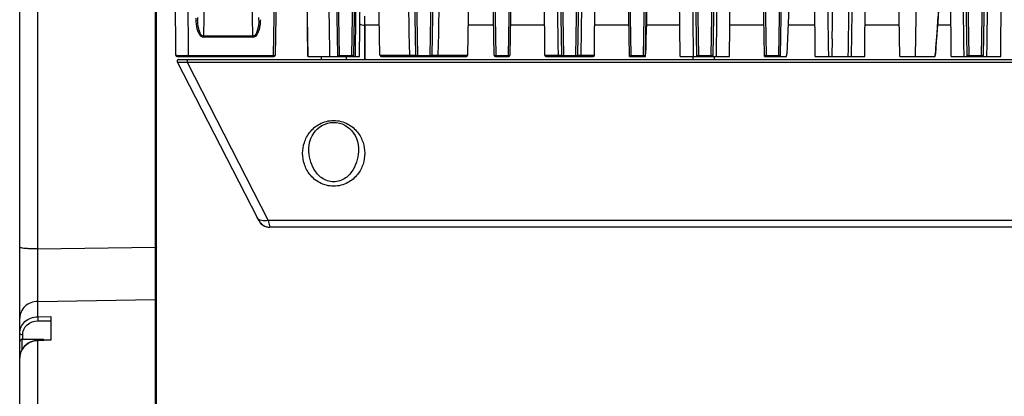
# Paper-space layout 'DRW0010_1_2' of a CAD drawing. Header units: millimetres. Extents: x 0 to 420, y 0 to 297.
# Tile 11 of 171: x 57 to 104, y 89 to 108. Entities that reach past the tile are written whole.
import ezdxf

# ---------------------------------------------------------------- set-up
doc = ezdxf.new("R2010")
doc.units = ezdxf.units.MM
doc.header["$LTSCALE"] = 23.1
doc.layers.get('0').update_dxf_attribs({"linetype": 'CONTINUOUS'})
doc.layers.add('02___PRT_ALL_AXES', color=7, linetype='CONTINUOUS')

psp = doc.layouts.new('DRW0010_1_2')

# ---------------------------------------------------------------- linework, layer by layer
at = {"color": 7, "linetype": 'Continuous'}
for p, q in [((63.1608, 88.4061), (63.1608, 141.4461)), ((56.5608, 87.3568), (56.5608, 140.4581)), ((64.0993, 105.875), (63.9216, 126.2582)), ((64.5211, 126.0793), (64.6974, 105.8513)), ((71.6385, 125.497), (71.9827, 105.8445)), ((72.59, 105.8445), (72.9332, 125.497)), ((75.4135, 125.497), (75.7576, 105.8513)), ((76.3651, 105.8513), (76.7095, 125.497)), ((79.1885, 125.497), (79.5326, 105.8513)), ((80.1401, 105.8513), (80.4832, 125.497)), ((82.4495, 125.497), (82.7936, 105.8513)), ((83.4011, 105.8513), (83.7442, 125.497)), ((84.293, 105.875), (84.464, 125.4696)), ((85.7105, 125.497), (86.0547, 105.8445)), ((86.662, 105.8445), (87.0052, 125.497)), ((88.424, 105.8155), (88.2525, 125.4696)), ((88.9715, 125.497), (89.3157, 105.8445)), ((89.923, 105.8445), (90.2662, 125.497)), ((90.8145, 105.8155), (90.986, 125.4696)), ((94.9461, 105.8155), (94.7745, 125.4696)), ((101.5077, 105.8155), (101.3362, 125.4696)), ((102.0155, 125.497), (102.3597, 105.8445)), ((102.967, 105.8445), (103.3102, 125.497)), ((103.8981, 105.8155), (104.0696, 125.4696)), ((71.908, 105.8575), (71.5684, 125.3234)), ((73.0046, 125.323), (72.6649, 105.8735)), ((75.6827, 105.8745), (75.3434, 125.3234)), ((76.7796, 125.3234), (76.44, 105.8745)), ((79.4577, 105.8745), (79.1184, 125.3234)), ((80.5546, 125.3238), (80.215, 105.8745)), ((82.7187, 105.8745), (82.3794, 125.3234)), ((83.8156, 125.3229), (83.476, 105.8745)), ((85.98, 105.8575), (85.6404, 125.3234)), ((87.0766, 125.3229), (86.7369, 105.8735)), ((89.241, 105.8575), (88.9014, 125.3234)), ((90.3376, 125.3238), (89.9979, 105.8735)), ((102.285, 105.8575), (101.9454, 125.3234)), ((103.3816, 125.3238), (103.0419, 105.8735)), ((65.7322, 124.0486), (65.4308, 106.7844)), ((67.8168, 106.7844), (67.5231, 123.6097)), ((97.3365, 105.8155), (97.4949, 123.9655)), ((99.0247, 105.8155), (98.7078, 123.9677)), ((99.7799, 105.8155), (100.0968, 123.9664)), ((72.9501, 105.8155), (73.17, 122.6189)), ((73.9453, 105.8742), (73.5798, 122.622)), ((81.9015, 105.875), (81.7554, 122.6196)), ((70.4724, 105.8155), (70.2543, 122.4714)), ((78.1772, 105.8742), (78.5395, 122.4753)), ((68.8002, 105.8513), (68.9866, 116.5268)), ((69.0766, 116.5615), (68.89, 105.8745)), ((92.502, 105.8575), (92.3153, 116.5557)), ((92.3903, 116.5268), (92.5767, 105.8445)), ((93.184, 105.8445), (93.3705, 116.5268)), ((93.4455, 116.5557), (93.2589, 105.8735)), ((70.4716, 105.8155), (70.3695, 113.6155)), ((63.0992, 108.4447), (63.0992, 96.6042)), ((57.4373, 96.5137), (57.4373, 108.1791)), ((83.6739, 108.2536), (83.6391, 105.875)), ((73.2112, 107.3155), (73.2112, 107.7655)), ((73.2112, 107.3155), (73.2112, 105.6655)), ((73.9138, 107.3155), (73.2112, 107.3155)), ((79.4324, 107.3155), (78.2087, 107.3155)), ((81.8889, 107.3155), (80.2401, 107.3155)), ((85.9544, 107.3155), (84.3056, 107.3155)), ((88.411, 107.3155), (86.7981, 107.3155)), ((92.4764, 107.3155), (90.8276, 107.3155)), ((94.933, 107.3155), (93.6388, 107.3155)), ((98.9985, 107.3155), (97.3496, 107.3155)), ((100.8083, 106.7637), (100.823, 106.967)), ((101.4946, 107.3155), (100.8485, 107.3155)), ((65.4308, 106.7493), (65.4308, 106.7844)), ((67.8168, 106.7844), (65.4308, 106.7844)), ((67.8168, 106.7493), (65.4308, 106.7493)), ((67.8168, 106.7493), (67.8168, 106.7844)), ((95.7587, 105.8155), (95.7741, 106.6687)), ((100.7827, 106.4026), (100.7949, 106.5754)), ((100.7949, 106.5754), (100.8083, 106.7637)), ((100.7506, 105.9382), (100.7623, 106.1091)), ((100.7623, 106.1091), (100.7719, 106.2478)), ((100.7719, 106.2478), (100.7827, 106.4026)), ((64.1583, 105.8155), (68.83, 105.8155)), ((64.1623, 105.5563), (68.0215, 98.0327)), ((64.2281, 105.6655), (165.8935, 105.6655)), ((64.6342, 105.6655), (64.6342, 105.539)), ((64.6342, 105.539), (68.5554, 97.8945)), ((64.6342, 105.539), (165.4884, 105.539)), ((64.6974, 105.8513), (64.6974, 105.8155)), ((64.6974, 105.8513), (68.8002, 105.8513)), ((68.8002, 105.8513), (68.8002, 105.8155)), ((70.4724, 105.8155), (71.9077, 105.8155)), ((71.1104, 105.8155), (71.1104, 105.6655)), ((71.1112, 105.8155), (71.1112, 105.6655)), ((71.9087, 105.8155), (71.908, 105.8575)), ((71.9087, 105.8155), (72.9501, 105.8155)), ((71.9827, 105.8445), (71.9831, 105.8155)), ((72.59, 105.8445), (71.9827, 105.8445)), ((72.3112, 105.8155), (72.3112, 105.6655)), ((72.5896, 105.8155), (72.59, 105.8445)), ((72.6649, 105.8735), (72.6639, 105.8155)), ((72.741, 105.8723), (72.7401, 105.8155)), ((72.741, 105.8723), (72.7401, 105.8155)), ((73.9453, 105.8742), (75.378, 105.8742)), ((74.0055, 105.8155), (78.1172, 105.8155)), ((75.7576, 105.8513), (75.7576, 105.8155)), ((75.7576, 105.8513), (76.3651, 105.8513)), ((76.3651, 105.8513), (76.3651, 105.8155)), ((76.5535, 105.8739), (76.6061, 105.8739)), ((76.6061, 105.8739), (76.7248, 105.8741)), ((76.7248, 105.8741), (76.7446, 105.8742)), ((76.7446, 105.8742), (78.1772, 105.8742)), ((79.5175, 105.8155), (80.155, 105.8155)), ((79.5326, 105.8513), (79.5326, 105.8155)), ((79.5326, 105.8513), (80.1401, 105.8513)), ((80.1401, 105.8513), (80.1401, 105.8155)), ((81.9015, 105.875), (82.5554, 105.875)), ((81.9618, 105.8155), (84.233, 105.8155)), ((82.5554, 105.875), (82.7033, 105.8745)), ((82.5991, 105.8748), (82.6843, 105.8745)), ((82.7936, 105.8513), (82.7936, 105.8155)), ((82.7936, 105.8513), (83.4011, 105.8513)), ((83.4011, 105.8513), (83.4011, 105.8155)), ((83.4196, 105.8155), (83.4192, 105.8155)), ((83.4759, 105.8745), (83.5384, 105.8746)), ((83.519, 105.8155), (83.5385, 105.8155)), ((83.5384, 105.8746), (83.5926, 105.8748)), ((83.5926, 105.8748), (83.6285, 105.8749)), ((83.5926, 105.8748), (83.6285, 105.8749)), ((83.5962, 105.8155), (83.6113, 105.8155)), ((83.6285, 105.8749), (83.6391, 105.875)), ((83.6391, 105.875), (84.293, 105.875)), ((85.9807, 105.8155), (85.98, 105.8575)), ((85.9807, 105.8155), (86.7558, 105.8155)), ((86.0547, 105.8445), (86.0551, 105.8155)), ((86.662, 105.8445), (86.0547, 105.8445)), ((86.6616, 105.8155), (86.662, 105.8445)), ((86.7369, 105.8735), (86.7359, 105.8155)), ((88.424, 105.8155), (89.2407, 105.8155)), ((89.2417, 105.8155), (89.241, 105.8575)), ((89.2417, 105.8155), (90.8145, 105.8155)), ((89.3157, 105.8445), (89.3161, 105.8155)), ((89.923, 105.8445), (89.3157, 105.8445)), ((89.9226, 105.8155), (89.923, 105.8445)), ((89.9979, 105.8735), (89.9969, 105.8155)), ((92.5027, 105.8155), (92.502, 105.8575)), ((92.5027, 105.8155), (93.5603, 105.8155)), ((92.5771, 105.8155), (92.5767, 105.8445)), ((93.184, 105.8445), (92.5767, 105.8445)), ((93.1836, 105.8155), (93.184, 105.8445)), ((93.2589, 105.8735), (93.2579, 105.8155)), ((93.5758, 105.9391), (93.574, 105.9407)), ((94.9461, 105.8155), (97.3365, 105.8155)), ((99.0247, 105.8155), (100.7262, 105.8155)), ((100.7506, 105.9381), (100.7506, 105.9382)), ((101.5077, 105.8155), (103.8981, 105.8155)), ((102.2857, 105.8155), (102.285, 105.8575)), ((102.3597, 105.8445), (102.3601, 105.8155)), ((102.967, 105.8445), (102.3597, 105.8445)), ((102.9666, 105.8155), (102.967, 105.8445)), ((103.0419, 105.8735), (103.0409, 105.8155)), ((70.5112, 101.3377), (70.5112, 101.3386)), ((72.9112, 101.3382), (72.9112, 101.3377)), ((68.0932, 97.8916), (67.9693, 98.1333)), ((68.0938, 97.8916), (67.9714, 98.1303)), ((68.0932, 97.8916), (68.0208, 98.0327)), ((68.0215, 98.0327), (68.0938, 97.8916)), ((68.0932, 97.8916), (68.0932, 97.8916)), ((68.0938, 97.8916), (68.0938, 97.8916)), ((68.5554, 97.8945), (68.6277, 97.5655)), ((161.5669, 97.8945), (68.5554, 97.8945)), ((161.4946, 97.5655), (68.6277, 97.5655)), ((57.4373, 96.5137), (63.0992, 96.6042)), ((63.0992, 96.6042), (63.0991, 96.3475)), ((63.0992, 96.6042), (63.0991, 96.0902)), ((63.0991, 96.0902), (63.0989, 95.3418)), ((63.0991, 96.3475), (63.0991, 94.1929)), ((63.0989, 94.6887), (63.0991, 94.1928)), ((57.4373, 93.9812), (63.0992, 94.0717)), ((63.0991, 94.1928), (63.0992, 94.0717)), ((63.0992, 94.0717), (63.0992, 88.4099)), ((57.4373, 93.2406), (57.4373, 93.9812)), ((57.4373, 93.2406), (58.0608, 93.2462)), ((58.0608, 93.2462), (58.0608, 92.105)), ((57.4359, 93.0414), (58.0608, 93.047)), ((56.7056, 92.1423), (56.7056, 92.3727)), ((56.6808, 91.6672), (56.6808, 92.1423)), ((57.7128, 92.1423), (56.6808, 92.1423)), ((58.0608, 92.1191), (57.4354, 92.095)), ((58.0608, 92.105), (57.4373, 92.081)), ((57.4373, 88.3408), (57.4373, 92.081)), ((57.7128, 92.1057), (57.7128, 92.1423)), ((57.748, 92.1071), (57.7128, 92.1423))]:
    psp.add_line(p, q, dxfattribs=at)
at = {"color": 3, "linetype": 'Continuous'}
psp.add_line((73.2105, 105.6655), (73.2105, 107.3155), dxfattribs=at)
at = {"color": 7, "linetype": 'Continuous'}
for points in [[(100.823, 106.967), (100.839, 107.186), (100.8475, 107.3019), (100.8565, 107.4235), (100.8659, 107.5506), (100.8762, 107.6879), (100.8876, 107.84), (100.9003, 108.007), (100.9143, 108.1908), (100.9297, 108.3907), (100.9463, 108.605), (100.9646, 108.8387), (100.9848, 109.0941), (101.0074, 109.378), (101.0327, 109.6934), (101.0618, 110.0551)], [(83.4192, 105.8155), (83.422, 105.8155), (83.4249, 105.8155), (83.4313, 105.8155)], [(83.4783, 105.8155), (83.4856, 105.8155), (83.4933, 105.8155), (83.5014, 105.8155), (83.51, 105.8155)], [(93.5603, 105.8155), (93.5608, 105.8176), (93.5636, 105.8317), (93.5659, 105.8447), (93.5678, 105.8568), (93.5693, 105.868), (93.5707, 105.8785), (93.5718, 105.8884), (93.5727, 105.8977), (93.5735, 105.9065), (93.5742, 105.9148), (93.5748, 105.9228), (93.5753, 105.9303), (93.5758, 105.9375), (93.5758, 105.9391)], [(100.7263, 105.8155), (100.7298, 105.826), (100.7353, 105.8445), (100.7395, 105.8614), (100.7427, 105.8771), (100.7453, 105.8917), (100.7472, 105.9053), (100.7488, 105.918), (100.7499, 105.93), (100.7506, 105.9381)], [(70.5112, 101.3385), (70.5115, 101.3672), (70.5262, 101.5405), (70.5592, 101.6982), (70.6078, 101.8438), (70.6711, 101.9799), (70.7477, 102.1053), (70.8366, 102.2195), (70.9369, 102.3216), (71.047, 102.4104), (71.1662, 102.4853), (71.2928, 102.545), (71.426, 102.589), (71.5646, 102.6163), (71.7061, 102.6259), (71.8476, 102.6176), (71.9864, 102.5916), (72.1199, 102.5489), (72.2468, 102.4904), (72.3666, 102.4167), (72.4775, 102.3289), (72.5788, 102.2275), (72.6689, 102.1138), (72.7466, 101.9888), (72.8109, 101.8532), (72.8605, 101.7084), (72.8946, 101.5515), (72.9106, 101.3791), (72.9112, 101.3381)], [(63.0989, 95.3418), (63.0989, 95.1099), (63.0989, 94.6887)], [(57.4354, 92.095), (57.3473, 92.0876), (57.2164, 92.0615), (57.091, 92.0179), (56.9736, 91.9577), (56.8669, 91.8821), (56.7731, 91.7929), (56.6944, 91.6917), (56.6327, 91.5809), (56.5894, 91.4628), (56.5656, 91.3401), (56.5609, 91.26)]]:
    psp.add_lwpolyline(points, dxfattribs=at)
for centre, radius, start, end in [((871.8352, 86.4767), 785.3144, 177.718837, 178.5797786), ((742.553, 76.4523), 649.6487, 176.3566377, 177.3983774), ((1652.3116, 83.2596), 1555.9517, 178.9613583, 179.1693813), ((610.232, 69.9392), 510.7566, 175.414447, 175.958064), ((68.6987, 107.6638), 3.6419, 180.03975, 181.2335), ((67.9563, 107.6453), 2.81, 178.96353, 181.833), ((65.5181, 107.6537), 2.5831, 358.28796, 0.93823), ((64.1583, 105.8755), 0.06, 180.5, 270), ((64.1593, 105.8755), 0.06, 180.5, 270), ((64.2281, 105.5905), 0.075, 90, 207.15614), ((64.2291, 105.5905), 0.075, 89.9999, 207.15619), ((64.5453, 112.7754), 6.9227, 267.73376, 268.78766), ((64.6362, 116.4614), 10.6098, 268.71834, 269.06417), ((64.6812, 119.3561), 13.5048, 269.07363, 270.06859), ((68.829, 105.8755), 0.06, 270, 359), ((68.83, 105.8755), 0.06, 270, 359), ((72.5926, 106.0241), 0.1796, 269.15477, 275.55405), ((74.0053, 105.8755), 0.06, 196.04167, 270), ((75.5226, 164.5671), 58.6931, 269.858861, 269.975946), ((75.5457, 160.5641), 54.6901, 269.95, 270.10143), ((75.7427, 105.8755), 0.06, 181, 270.00017), ((76.3798, 105.8755), 0.06, 270, 284.83431), ((76.38, 105.8755), 0.06, 270, 359), ((76.5459, 124.7371), 18.8632, 269.82056, 270.02314), ((78.1172, 105.8755), 0.06, 270, 343.95833), ((79.5175, 105.8755), 0.06, 181, 269.99999), ((79.5177, 105.8755), 0.06, 181, 270.00017), ((80.1548, 105.8755), 0.06, 270, 284.83427), ((80.155, 105.8755), 0.06, 270, 359.00007), ((81.9615, 105.8755), 0.06, 180.5, 270), ((82.7787, 105.8755), 0.06, 181, 270.00017), ((82.7785, 105.8755), 0.06, 255.16668, 270.00002), ((83.4159, 105.8755), 0.06, 270, 359), ((83.4159, 105.8755), 0.06, 270, 359), ((84.233, 105.8755), 0.06, 270, 359.5), ((86.6646, 106.0241), 0.1796, 269.15477, 275.55405), ((82.8277, 106.0648), 3.9363, 357.66419, 358.19345), ((89.9256, 106.0241), 0.1796, 269.15477, 275.55401), ((93.1866, 106.0241), 0.1796, 269.15477, 275.55405), ((102.9696, 106.0241), 0.1796, 269.15477, 275.55405), ((68.1933, 97.943), 0.1125, 207.16307, 211.93334), ((68.6271, 98.1655), 0.6, 207.15617, 266.21967), ((68.627, 98.1655), 0.6, 207.15614, 259.9433), ((68.6277, 98.1655), 0.6, 207.15612, 270.00009), ((68.6277, 98.1655), 0.6, 207.15614, 270), ((63.1008, 97.2729), 0.6686, 269.86804, 271.2238), ((56.6808, 92.0223), 0.12, 90, 180)]:
    psp.add_arc(centre, radius, start, end, dxfattribs=at)
at = {"color": 3, "linetype": 'Continuous'}
psp.add_arc((73.2111, 107.7655), 0.45, 237.69737, 270, dxfattribs=at)
at = {"color": 7, "linetype": 'Continuous'}
for points in [[(89.0783, 105.8155), (88.9839, 112.3173), (88.8847, 118.819), (88.7851, 125.3207)], [(90.4535, 125.3207), (90.3539, 118.819), (90.2549, 112.3173), (90.1603, 105.8155)], [(102.1302, 105.8155), (102.0355, 112.3173), (101.9361, 118.819), (101.8362, 125.3207)], [(103.5046, 125.3207), (103.4052, 118.819), (103.3065, 112.3173), (103.2122, 105.8155)], [(75.378, 105.8742), (75.2894, 111.4568), (75.1999, 117.0394), (75.1124, 122.622)], [(71.5259, 105.8155), (71.4491, 111.3675), (71.3709, 116.9194), (71.2959, 122.4714)], [(77.0079, 122.4753), (76.9211, 116.9416), (76.8324, 111.4079), (76.7446, 105.8742)], [(82.5554, 105.875), (82.4721, 111.4069), (82.3877, 116.9388), (82.3065, 122.4707)], [(95.6003, 105.8155), (95.521, 111.2168), (95.4396, 116.6181), (95.3574, 122.0193)], [(96.7651, 111.4617), (96.7371, 109.5796), (96.7095, 107.6976), (96.6823, 105.8155)], [(65.0576, 107.5854), (65.0585, 107.5467), (65.0601, 107.508), (65.0627, 107.4694)]]:
    psp.add_open_spline(points, degree=3, dxfattribs=at)
for points, knots in [([(73.0073, 122.6194), (72.9851, 121.2339), (72.8956, 115.6515), (72.8068, 110.0691), (72.741, 105.8723)], [0, 0, 0, 0, 0.2482029, 1, 1, 1, 1]), ([(95.7646, 106.6689), (95.794, 107.9607), (95.785, 109.8995), (95.7531, 112.4836), (95.6648, 116.3593), (95.5555, 119.588), (95.4893, 122.1715)], [0, 0, 0, 0, 0.2499977, 0.3749971, 0.4999983, 1, 1, 1, 1]), ([(65.0627, 107.4694), (65.0685, 107.3854), (65.0903, 107.2335), (65.1385, 107.0578), (65.1945, 106.9434), (65.2384, 106.8624), (65.3061, 106.7739), (65.3875, 106.7514), (65.4308, 106.7493)], [0, 0, 0, 0, 0.2912477, 0.5296713, 0.6260255, 0.7304924, 0.8499062, 1, 1, 1, 1]), ([(65.4308, 106.7844), (65.3093, 106.802), (65.2126, 107.046), (65.1656, 107.3079), (65.1505, 107.4704), (65.1478, 107.5554)], [0, 0, 0, 0, 0.4350808, 0.6990572, 1, 1, 1, 1]), ([(67.8168, 106.7493), (67.8608, 106.7534), (67.9431, 106.7789), (68.0158, 106.872), (68.067, 106.9646), (68.1247, 107.1047), (68.174, 107.3135), (68.1885, 107.4917), (68.1906, 107.5887)], [0, 0, 0, 0, 0.1345064, 0.2446319, 0.3502658, 0.457697, 0.7044214, 1, 1, 1, 1]), ([(68.1001, 107.5766), (68.0955, 107.4193), (68.0748, 107.1568), (67.9453, 106.8111), (67.8168, 106.7844)], [0, 0, 0, 0, 0.5452209, 1, 1, 1, 1]), ([(64.0993, 105.875), (64.0993, 105.871), (64.1215, 105.8701), (64.1476, 105.8641), (64.2053, 105.8616), (64.2469, 105.8592), (64.2716, 105.8582)], [0, 0, 0, 0, 0.0689439, 0.2600661, 0.5725985, 1, 1, 1, 1]), ([(64.1623, 105.5563), (64.1649, 105.5513), (64.1868, 105.5473), (64.2036, 105.5442), (64.2168, 105.5428)], [0, 0, 0, 0, 0.2947459, 1, 1, 1, 1]), ([(64.2168, 105.5428), (64.2394, 105.5405), (64.3785, 105.5326), (64.5178, 105.5355), (64.6342, 105.539)], [0, 0, 0, 0, 0.1633014, 1, 1, 1, 1]), ([(68.8002, 105.8513), (68.8189, 105.8511), (68.8476, 105.8538), (68.88, 105.8605), (68.8875, 105.869)], [0, 0, 0, 0, 0.621423, 1, 1, 1, 1]), ([(68.8875, 105.869), (68.8883, 105.8698), (68.8894, 105.8715), (68.8899, 105.8735), (68.89, 105.8745)], [0, 0, 0, 0, 0.5349764, 1, 1, 1, 1]), ([(71.9106, 105.8654), (71.9097, 105.8667), (71.9083, 105.8692), (71.9077, 105.8721), (71.9077, 105.8735)], [0, 0, 0, 0, 0.5228798, 1, 1, 1, 1]), ([(71.9827, 105.8445), (71.9747, 105.8444), (71.9503, 105.846), (71.9207, 105.8513), (71.9106, 105.8654)], [0, 0, 0, 0, 0.313, 1, 1, 1, 1]), ([(72.6649, 105.8735), (72.6649, 105.87), (72.6535, 105.8497), (72.628, 105.8471), (72.61, 105.8454)], [0, 0, 0, 0, 0.1601785, 1, 1, 1, 1]), ([(75.3781, 105.8742), (75.3782, 105.8602), (75.3793, 105.8419), (75.3902, 105.8155), (75.3974, 105.8155)], [0, 0, 0, 0, 0.6579993, 1, 1, 1, 1]), ([(75.6425, 105.8741), (75.652, 105.8741), (75.666, 105.8725), (75.6766, 105.8755), (75.6826, 105.8734), (75.6826, 105.8745)], [0, 0, 0, 0, 0.7125732, 0.922655, 1, 1, 1, 1]), ([(75.6827, 105.8745), (75.6828, 105.8653), (75.7166, 105.8522), (75.7398, 105.8511), (75.7576, 105.8513)], [0, 0, 0, 0, 0.3407189, 1, 1, 1, 1]), ([(76.3651, 105.8513), (76.3807, 105.8511), (76.4051, 105.8534), (76.4324, 105.8612), (76.4381, 105.8692)], [0, 0, 0, 0, 0.6147347, 1, 1, 1, 1]), ([(76.4381, 105.8692), (76.4386, 105.87), (76.4396, 105.8717), (76.4399, 105.8736), (76.44, 105.8745)], [0, 0, 0, 0, 0.5233821, 1, 1, 1, 1]), ([(76.4399, 105.8745), (76.44, 105.8732), (76.4472, 105.8757), (76.4593, 105.8721), (76.4757, 105.874), (76.4868, 105.874)], [0, 0, 0, 0, 0.078819, 0.2896421, 1, 1, 1, 1]), ([(76.7446, 105.8742), (76.7445, 105.8602), (76.7434, 105.8419), (76.7325, 105.8155), (76.7253, 105.8155)], [0, 0, 0, 0, 0.6579744, 1, 1, 1, 1]), ([(79.4577, 105.8745), (79.4578, 105.8653), (79.4916, 105.8522), (79.5148, 105.8511), (79.5326, 105.8513)], [0, 0, 0, 0, 0.3407189, 1, 1, 1, 1]), ([(80.1401, 105.8513), (80.1479, 105.8512), (80.1719, 105.8526), (80.2, 105.8554), (80.2117, 105.8676)], [0, 0, 0, 0, 0.3166599, 1, 1, 1, 1]), ([(80.2117, 105.8676), (80.2126, 105.8686), (80.2142, 105.8707), (80.2149, 105.8733), (80.215, 105.8745)], [0, 0, 0, 0, 0.5379712, 1, 1, 1, 1]), ([(82.5554, 105.875), (82.5554, 105.8674), (82.5569, 105.8469), (82.5677, 105.8155), (82.5825, 105.8155)], [0, 0, 0, 0, 0.339788, 1, 1, 1, 1]), ([(82.7187, 105.8745), (82.7188, 105.8653), (82.7526, 105.8522), (82.7758, 105.8511), (82.7936, 105.8513)], [0, 0, 0, 0, 0.3407189, 1, 1, 1, 1]), ([(83.4011, 105.8513), (83.4089, 105.8512), (83.4329, 105.8526), (83.461, 105.8554), (83.4727, 105.8676)], [0, 0, 0, 0, 0.3166553, 1, 1, 1, 1]), ([(83.4727, 105.8676), (83.4736, 105.8686), (83.4752, 105.8707), (83.4759, 105.8733), (83.476, 105.8745)], [0, 0, 0, 0, 0.5379777, 1, 1, 1, 1]), ([(83.6391, 105.875), (83.6391, 105.8674), (83.6376, 105.8469), (83.6267, 105.8155), (83.6119, 105.8155)], [0, 0, 0, 0, 0.3397915, 1, 1, 1, 1]), ([(85.9826, 105.8654), (85.9817, 105.8667), (85.9803, 105.8692), (85.9797, 105.8721), (85.9797, 105.8735)], [0, 0, 0, 0, 0.5228798, 1, 1, 1, 1]), ([(86.0547, 105.8445), (86.0467, 105.8444), (86.0223, 105.846), (85.9927, 105.8513), (85.9826, 105.8654)], [0, 0, 0, 0, 0.313, 1, 1, 1, 1]), ([(86.7369, 105.8735), (86.7369, 105.87), (86.7255, 105.8497), (86.7, 105.8471), (86.682, 105.8454)], [0, 0, 0, 0, 0.1601785, 1, 1, 1, 1]), ([(86.7558, 105.8155), (86.7563, 105.822), (86.7583, 105.8516), (86.7598, 105.8812), (86.7608, 105.9043)], [0, 0, 0, 0, 0.2195251, 1, 1, 1, 1]), ([(89.2436, 105.8654), (89.2427, 105.8667), (89.2413, 105.8692), (89.2407, 105.8721), (89.2407, 105.8735)], [0, 0, 0, 0, 0.5228798, 1, 1, 1, 1]), ([(89.3157, 105.8445), (89.3077, 105.8444), (89.2833, 105.846), (89.2537, 105.8513), (89.2436, 105.8654)], [0, 0, 0, 0, 0.313, 1, 1, 1, 1]), ([(89.9979, 105.8735), (89.9979, 105.87), (89.9865, 105.8497), (89.961, 105.8471), (89.943, 105.8454)], [0, 0, 0, 0, 0.1601782, 1, 1, 1, 1]), ([(92.5046, 105.8654), (92.5037, 105.8667), (92.5023, 105.8692), (92.5017, 105.8721), (92.5017, 105.8735)], [0, 0, 0, 0, 0.5228802, 1, 1, 1, 1]), ([(92.5767, 105.8445), (92.5687, 105.8444), (92.5443, 105.846), (92.5147, 105.8513), (92.5046, 105.8654)], [0, 0, 0, 0, 0.3129997, 1, 1, 1, 1]), ([(93.2589, 105.8735), (93.2589, 105.87), (93.2475, 105.8497), (93.222, 105.8471), (93.204, 105.8454)], [0, 0, 0, 0, 0.1601782, 1, 1, 1, 1]), ([(93.5563, 105.8155), (93.5585, 105.8242), (93.5674, 105.8654), (93.5718, 105.9075), (93.574, 105.9407)], [0, 0, 0, 0, 0.2124685, 1, 1, 1, 1]), ([(100.7164, 105.8155), (100.7203, 105.8238), (100.736, 105.8639), (100.743, 105.9069), (100.7458, 105.9407)], [0, 0, 0, 0, 0.2124354, 1, 1, 1, 1]), ([(100.7506, 105.9382), (100.7506, 105.9388), (100.7485, 105.9398), (100.747, 105.9403), (100.7458, 105.9407)], [0, 0, 0, 0, 0.2983561, 1, 1, 1, 1]), ([(102.2876, 105.8654), (102.2867, 105.8667), (102.2853, 105.8692), (102.2847, 105.8721), (102.2847, 105.8735)], [0, 0, 0, 0, 0.5228798, 1, 1, 1, 1]), ([(102.3597, 105.8445), (102.3517, 105.8444), (102.3273, 105.846), (102.2977, 105.8513), (102.2876, 105.8654)], [0, 0, 0, 0, 0.313, 1, 1, 1, 1]), ([(103.0419, 105.8735), (103.0419, 105.87), (103.0305, 105.8497), (103.005, 105.8471), (102.987, 105.8454)], [0, 0, 0, 0, 0.1601785, 1, 1, 1, 1]), ([(70.2112, 101.1317), (70.2113, 101.3091), (70.2694, 101.6753), (70.5424, 102.188), (71.0319, 102.6057), (71.7113, 102.7805), (72.3906, 102.6057), (72.8801, 102.188), (73.153, 101.6753), (73.2112, 101.3091), (73.2112, 101.1317)], [0, 0, 0, 0, 0.1104174, 0.2263357, 0.3548034, 0.5000086, 0.6452074, 0.7736696, 0.8895843, 1, 1, 1, 1]), ([(72.9112, 101.3377), (72.9112, 101.1685), (72.8701, 100.8246), (72.673, 100.33), (72.3033, 99.8925), (71.7112, 99.6749), (71.119, 99.8925), (70.7494, 100.33), (70.5524, 100.8246), (70.5112, 101.1685), (70.5112, 101.3377)], [0, 0, 0, 0, 0.1162285, 0.2351852, 0.3613452, 0.500006, 0.6386638, 0.7648179, 0.8837715, 1, 1, 1, 1]), ([(73.2112, 101.1317), (73.2112, 100.9544), (73.153, 100.5882), (72.88, 100.0755), (72.3906, 99.6576), (71.7112, 99.4832), (71.0318, 99.6576), (70.5423, 100.0755), (70.2694, 100.5882), (70.2112, 100.9544), (70.2112, 101.1317)], [0, 0, 0, 0, 0.1104171, 0.2263337, 0.3547968, 0.5000064, 0.6452139, 0.7736723, 0.889585, 1, 1, 1, 1]), ([(68.5554, 97.8945), (68.4493, 97.8658), (68.2482, 97.8417), (68.06, 97.9576), (68.0215, 98.0327)], [0, 0, 0, 0, 0.5655705, 1, 1, 1, 1]), ([(57.0376, 96.5229), (56.972, 96.526), (56.8553, 96.5331), (56.7079, 96.5475), (56.6149, 96.564), (56.5731, 96.5776), (56.5608, 96.5877), (56.5608, 96.5922)], [0, 0, 0, 0, 0.4044087, 0.7176297, 0.9179879, 0.9725255, 1, 1, 1, 1]), ([(57.4373, 96.5137), (57.4027, 96.5138), (57.2695, 96.5148), (57.1362, 96.5184), (57.0376, 96.5229)], [0, 0, 0, 0, 0.2592373, 1, 1, 1, 1]), ([(57.4373, 93.9812), (57.432, 94.3265), (57.4314, 95.1708), (57.434, 96.0149), (57.4373, 96.5137)], [0, 0, 0, 0, 0.4091258, 1, 1, 1, 1]), ([(63.1608, 96.6095), (63.1608, 96.6051), (63.1364, 96.608), (63.1261, 96.6046), (63.1151, 96.6044)], [0, 0, 0, 0, 0.2853239, 1, 1, 1, 1]), ([(63.1608, 94.0173), (63.1608, 94.0317), (63.1461, 94.0621), (63.1146, 94.0721), (63.0992, 94.0717)], [0, 0, 0, 0, 0.4824455, 1, 1, 1, 1]), ([(57.4373, 93.9812), (57.3226, 93.9785), (57.0951, 93.9334), (56.8048, 93.7535), (56.6077, 93.4856), (56.5608, 93.2706), (56.5608, 93.1658)], [0, 0, 0, 0, 0.2612734, 0.5158892, 0.7612547, 1, 1, 1, 1]), ([(56.5608, 92.436), (56.5608, 92.5405), (56.6075, 92.7548), (56.8049, 93.0209), (57.0957, 93.1973), (57.3229, 93.2393), (57.4373, 93.2406)], [0, 0, 0, 0, 0.2391512, 0.4840968, 0.7383232, 1, 1, 1, 1]), ([(57.4373, 93.2406), (57.4363, 93.2291), (57.4339, 93.1627), (57.4344, 93.0962), (57.4359, 93.0414)], [0, 0, 0, 0, 0.1738488, 1, 1, 1, 1]), ([(56.7056, 92.3727), (56.7056, 92.4597), (56.7448, 92.6381), (56.9634, 92.9354), (57.2513, 93.0397), (57.4359, 93.0414)], [0, 0, 0, 0, 0.2413003, 0.488282, 1, 1, 1, 1]), ([(56.5608, 92.436), (56.5608, 92.4157), (56.6192, 92.3771), (56.6708, 92.3732), (56.7056, 92.3727)], [0, 0, 0, 0, 0.3683246, 1, 1, 1, 1]), ([(57.4373, 92.081), (57.3229, 92.0769), (57.096, 92.0292), (56.8069, 91.8473), (56.6098, 91.5792), (56.5615, 91.3645), (56.5608, 91.2598)], [0, 0, 0, 0, 0.2607431, 0.5157061, 0.7615534, 1, 1, 1, 1]), ([(57.4373, 92.081), (57.437, 92.0845), (57.4355, 92.0877), (57.4366, 92.0949), (57.4354, 92.095)], [0, 0, 0, 0, 0.7393996, 1, 1, 1, 1])]:
    psp.add_open_spline(points, degree=3, knots=knots, dxfattribs=at)
at = {"layer": '02___PRT_ALL_AXES', "color": 7, "linetype": 'Continuous'}
for start, end in [(163.39758, 180), (0, 16.60242)]:
    psp.add_arc((89.5612, 105.6655), 0.525, start, end, dxfattribs=at)

doc.saveas('drawing.dxf')
